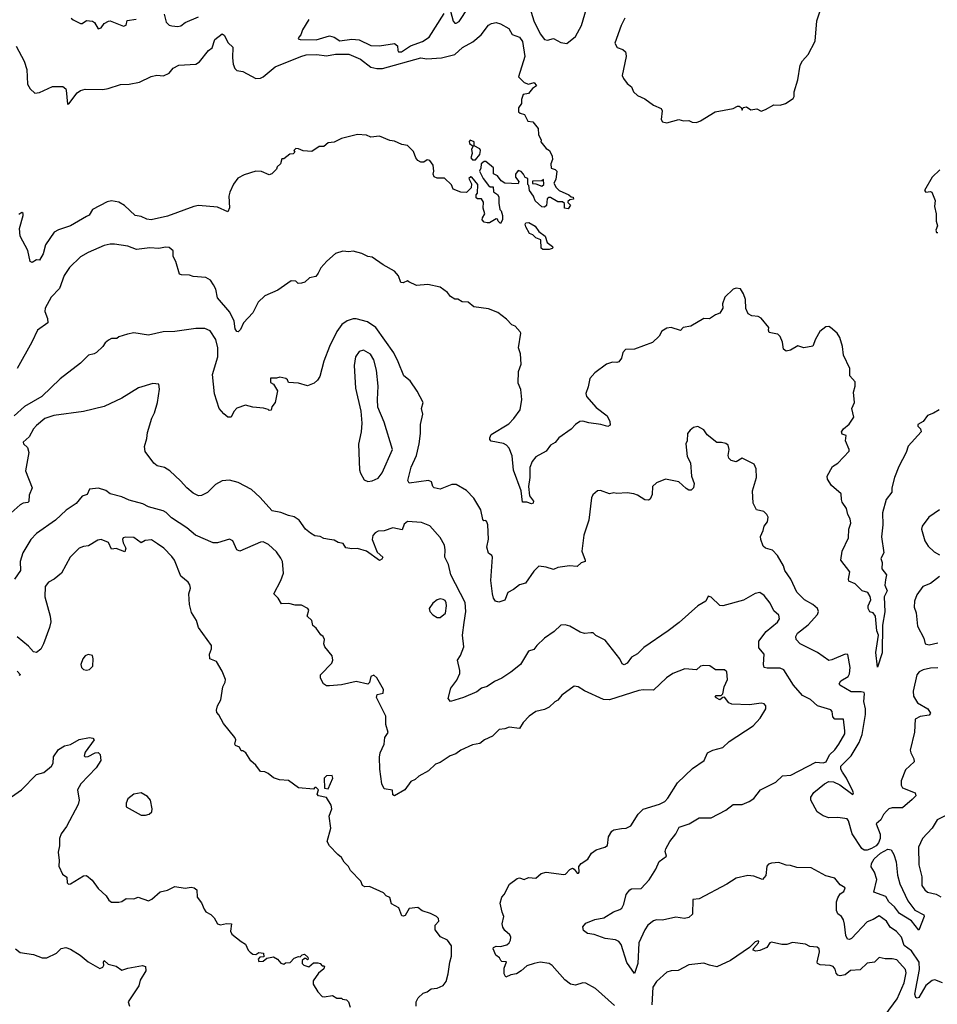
# Model space of a CAD drawing. Extents: x 2057697 to 2160550, y 827490 to 1016834.
# Tile 30 of 256: x 2068531 to 2074761, y 868758 to 875444. Entities that reach past the tile are written whole.
import ezdxf

# ---------------------------------------------------------------- set-up
doc = ezdxf.new("R2010")
doc.units = 0

msp = doc.modelspace()

# ---------------------------------------------------------------- linework, layer by layer
at = {"layer": '0CON20XD'}
for points in [[(2072640, 875455), (2072614.4, 875405), (2072572.5, 875285), (2072586.7, 875255), (2072625, 875241.2), (2072643.3, 875225), (2072646.2, 875215), (2072648, 875195), (2072622, 875065), (2072630, 875045), (2072655, 875010), (2072685, 874987.5), (2072698.8, 874955), (2072725, 874928.8), (2072775, 874906.2), (2072835, 874863.8), (2072885, 874840), (2072892.5, 874825), (2072886.4, 874766.4), (2072895, 874750), (2072925, 874743.8), (2073005, 874766.7), (2073037, 874757), (2073075, 874760), (2073097, 874747), (2073125, 874746.7), (2073152, 874758), (2073252.3, 874817.7), (2073375, 874840), (2073405, 874856.7), (2073415, 874857.5), (2073428.3, 874848.3), (2073435, 874830), (2073441.7, 874848.3), (2073465, 874852.5), (2073495, 874832.5), (2073535, 874837.5), (2073565, 874823.3), (2073595, 874833.3), (2073650, 874865), (2073695, 874863.3), (2073730, 874875), (2073781.4, 874908.6), (2073788, 874922), (2073788.5, 874955), (2073814.7, 875035), (2073830, 875135), (2073845, 875164.5), (2073885, 875208.6), (2073931.5, 875298.5), (2073942.5, 875435), (2073998.5, 875605)], [(2071455, 875502.5), (2071475, 875434), (2071485, 875421.4), (2071495, 875419.4), (2071515, 875430.6), (2071575, 875523.3)], [(2071995.2, 875525.2), (2072020.9, 875435), (2072065, 875348), (2072095, 875310), (2072115, 875304), (2072155, 875316.2), (2072205, 875288.8), (2072245, 875283.3), (2072305, 875330), (2072346.2, 875405), (2072391.4, 875558.6)], [(2068881.2, 875455), (2068895, 875442.5), (2068945, 875418), (2068955, 875418.8), (2068985, 875439.2), (2069025, 875434), (2069038.8, 875425), (2069065, 875382), (2069085, 875389.2), (2069105, 875416.9), (2069135, 875434.2), (2069145.8, 875435.8), (2069235, 875398.8), (2069253.6, 875406.4), (2069261.7, 875438.3), (2069322.4, 875447.6)], [(2069510.9, 875480.9), (2069526.7, 875426.7), (2069545, 875406), (2069565, 875401.4), (2069605, 875397.8), (2069625, 875403.1), (2069655, 875424.4), (2069745, 875463.5)], [(2070495, 875446.2), (2070452, 875375), (2070440, 875340), (2070426.7, 875325), (2070422.5, 875315), (2070435, 875308.8), (2070545, 875307.9), (2070635, 875333.2), (2070665, 875326.2), (2070705, 875299.4), (2070785, 875312.6), (2070835, 875307.5), (2070915, 875269.6), (2070975, 875266.2), (2071075, 875281.4), (2071096.9, 875266.9), (2071097.5, 875235), (2071104, 875225), (2071122.5, 875225), (2071184.2, 875265.8), (2071265, 875295.3), (2071311.5, 875325), (2071413.3, 875485)], [(2069132.3, 874977.7), (2069215, 875003.5), (2069274.5, 875005.5), (2069345, 875020), (2069422.7, 875057.3), (2069461.7, 875068.3), (2069506.4, 875063.6), (2069545, 875080), (2069573.8, 875115), (2069612.5, 875135), (2069727.7, 875142.3), (2069751.2, 875158.8), (2069813.8, 875235), (2069838.1, 875251.9), (2069855, 875310), (2069905, 875347.5), (2069919.3, 875339.3), (2069947, 875287), (2069977.8, 875257.8), (2069976.7, 875185), (2069981.3, 875141.3), (2069992, 875112), (2070005, 875099.2), (2070045, 875091.4), (2070135, 875044.3), (2070165, 875046.5), (2070184.7, 875055.3), (2070266.3, 875123.7), (2070439.2, 875195), (2070475, 875205.8), (2070548.1, 875208.1), (2070615, 875198.2), (2070675, 875210.3), (2070765, 875210.8), (2070844.2, 875175), (2070915, 875121.9), (2070955, 875112.5), (2070995, 875111.5), (2071254, 875184), (2071295, 875178), (2071395, 875183.8), (2071485, 875208), (2071536.7, 875255), (2071606.6, 875293.4), (2071665, 875341.2), (2071715, 875406.7), (2071735, 875418.8), (2071765, 875423.8), (2071795.9, 875415.9), (2071852.5, 875385), (2071875, 875342.5), (2071924.1, 875324.1), (2071944, 875295), (2071960, 875195), (2071917.5, 875055), (2071956.7, 875016.7), (2071985, 875006.7), (2072025, 875016.7), (2072040, 874995), (2072013.6, 874976.4), (2071985, 874942.5), (2071950, 874935), (2071938.3, 874901.7), (2071937.5, 874875), (2071917.5, 874845), (2071918.3, 874818.3), (2071928.3, 874808.3), (2071959.3, 874799.3), (2071980, 874755), (2072015, 874750), (2072025, 874740), (2072050, 874705), (2072052.5, 874665), (2072072.5, 874625), (2072070, 874615), (2072105, 874570), (2072127.5, 874555), (2072147, 874517), (2072147.5, 874495), (2072137.5, 874465), (2072140, 874435), (2072167, 874427), (2072177.5, 874415), (2072171.7, 874358.3), (2072157.5, 874335), (2072172.5, 874305), (2072193.9, 874283.9), (2072260, 874255), (2072275, 874240), (2072288.3, 874238.3), (2072290, 874225), (2072265, 874220), (2072251.7, 874208.3), (2072251.7, 874201.7), (2072270, 874185), (2072255, 874160), (2072230, 874165), (2072230, 874195), (2072217, 874207), (2072185, 874207.5), (2072135, 874237.5), (2072123, 874237), (2072113, 874227), (2072108.3, 874181.7), (2072095, 874170), (2072075, 874172.5), (2072030, 874215), (2072020, 874245), (2071992.5, 874285), (2071987, 874317), (2071980, 874325), (2071980, 874365), (2071961.7, 874371.7), (2071952.5, 874395), (2071935, 874412.5), (2071915, 874420), (2071897.5, 874395), (2071897.5, 874375), (2071920, 874345), (2071915, 874330), (2071825, 874333.3), (2071800.8, 874350.8), (2071775, 874383.3), (2071747.5, 874397.5), (2071747, 874437), (2071695, 874480), (2071685, 874480), (2071663.3, 874465), (2071661.2, 874435), (2071652.5, 874415), (2071676.7, 874365), (2071715, 874317.5), (2071725, 874310), (2071745, 874310), (2071747.5, 874275), (2071775, 874257.5), (2071785, 874240), (2071783, 874197), (2071790, 874155), (2071800, 874145), (2071810, 874115), (2071810, 874085), (2071795, 874060), (2071780, 874075), (2071775, 874090), (2071765, 874092.5), (2071720, 874065), (2071705, 874063.8), (2071685, 874068.8), (2071671.2, 874085), (2071672.3, 874097.7), (2071690, 874125), (2071677.5, 874165), (2071680, 874205), (2071667, 874227), (2071638.3, 874228.3), (2071630, 874235), (2071630, 874255), (2071640, 874265), (2071642.5, 874325), (2071600, 874375), (2071593.3, 874376.7), (2071580, 874365), (2071599.3, 874329.3), (2071597, 874303), (2071565, 874270), (2071525, 874272.5), (2071475, 874293.3), (2071463, 874323), (2071415, 874367.5), (2071365, 874368.8), (2071345, 874377.5), (2071337.5, 874395), (2071342.5, 874415), (2071337.5, 874455), (2071315, 874487.5), (2071298.3, 874491.7), (2071275, 874477.5), (2071255, 874477.5), (2071235, 874487.5), (2071220, 874505), (2071205, 874550), (2071165, 874590), (2071125, 874597.5), (2071075, 874620), (2071043.6, 874623.6), (2070975, 874653.3), (2070915, 874646.7), (2070885, 874658.8), (2070825, 874663.3), (2070715, 874637.5), (2070665, 874612.5), (2070625, 874607.5), (2070595, 874582.5), (2070565, 874582.5), (2070515, 874550), (2070455, 874552.5), (2070425, 874567.5), (2070405, 874570), (2070392.5, 874555), (2070400, 874545), (2070387, 874533), (2070365, 874530), (2070325, 874500), (2070311.7, 874498.3), (2070302.5, 874465), (2070280, 874445), (2070275, 874430), (2070243.6, 874396.4), (2070225, 874391.2), (2070172.7, 874412.7), (2070134, 874416), (2070055, 874390), (2070012.6, 874367.4), (2069982.4, 874327.6), (2069956.9, 874273.1), (2069950.9, 874245), (2069954.5, 874165.5), (2069945, 874140), (2069875, 874170.5), (2069745, 874181.9), (2069713.6, 874176.4), (2069535, 874109.2), (2069424.6, 874084.6), (2069395, 874088.9), (2069355, 874107.8), (2069315, 874114.4), (2069242.4, 874182.4), (2069203.9, 874203.9), (2069155, 874214.7), (2069125, 874207.5), (2069025, 874155.4), (2069002.3, 874117.7), (2068985, 874106.5), (2068876.9, 874043.1), (2068795, 874017.6), (2068765, 874000.8), (2068707.5, 873915), (2068691.1, 873855), (2068665, 873810), (2068645, 873812.5), (2068615, 873796.2), (2068603, 873803), (2068587.1, 873877.1), (2068534.8, 873975), (2068531, 874025), (2068555.5, 874115.5), (2068555, 874127.5), (2068545, 874134), (2068525, 874121.4)], [(2068508, 875265), (2068562.1, 875162.1), (2068578.6, 875105), (2068583.8, 875005), (2068601.2, 874975), (2068635, 874946), (2068665, 874949.2), (2068755, 874991.1), (2068825, 874989.2), (2068843.8, 874975), (2068847.5, 874965), (2068855, 874870), (2068865, 874872.5), (2068922, 874948), (2068945, 874963.1), (2068975, 874972.5), (2069095, 874970.6), (2069132.3, 874977.7)], [(2071605, 874492.5), (2071625, 874493.3), (2071655, 874527.5), (2071660, 874555), (2071655, 874566.7), (2071617.5, 874587.5), (2071615.6, 874615.6), (2071590, 874625), (2071582.5, 874617.5), (2071584.1, 874604.1), (2071610, 874585), (2071597.5, 874565), (2071603.3, 874535), (2071593.3, 874505), (2071605, 874492.5)], [(2074778, 874425), (2074725.9, 874374.1), (2074673.8, 874285), (2074683.6, 874273.6), (2074715, 874277.5), (2074723, 874273), (2074746.4, 874216.4), (2074741.2, 874175), (2074753.3, 874125), (2074752.5, 874075), (2074762.5, 874045), (2074750, 874015), (2074755, 874000), (2074765, 874000)], [(2072075, 874312.5), (2072090, 874325), (2072088.3, 874358.3), (2072075, 874350), (2072011.7, 874348.3), (2072011.7, 874331.7), (2072035, 874330), (2072075, 874312.5)], [(2072082.5, 873882.5), (2072072.5, 873892.5), (2072068.3, 873948.3), (2072035, 873962.5), (2072015, 873982.5), (2071991.7, 873991.7), (2071967.7, 874037.7), (2071963.3, 874055), (2071967.5, 874065), (2071987.5, 874067.5), (2072031.2, 874041.2), (2072055, 874005.8), (2072097.5, 873975), (2072111.7, 873931.7), (2072147.5, 873905), (2072150, 873895), (2072145, 873890), (2072125, 873883.3), (2072082.5, 873882.5)], [(2074773.3, 872795), (2074735, 872771.2), (2074694, 872756), (2074665, 872716), (2074628.8, 872695), (2074628.8, 872685), (2074646.2, 872665), (2074651.2, 872645), (2074562.2, 872547.8), (2074550, 872505), (2074500.2, 872409.8), (2074470.6, 872335), (2074452.9, 872265), (2074452.5, 872235), (2074413.8, 872185), (2074388.8, 872095), (2074390.5, 872015), (2074381.9, 871931.9), (2074398.8, 871825), (2074378, 871785), (2074387.5, 871757.5), (2074383.3, 871715), (2074415.6, 871675.6), (2074410.2, 871639.8), (2074405.5, 871605), (2074421.5, 871565), (2074399.5, 871525), (2074404.1, 871424.1), (2074388.3, 871331.7), (2074385.7, 871145), (2074355, 871047.5), (2074342.9, 871147.1), (2074361.6, 871265), (2074350, 871295), (2074341.8, 871395), (2074325, 871415.6), (2074303.7, 871423.7), (2074290.5, 871445), (2074291.9, 871465), (2074309.2, 871505), (2074305, 871527.5), (2074290, 871555), (2074250, 871565), (2074203.6, 871613.6), (2074160.7, 871630.7), (2074157.5, 871645), (2074166.2, 871695), (2074106.7, 871775), (2074114.2, 871835), (2074158.8, 871925), (2074160, 871985), (2074173.3, 872025), (2074170, 872055), (2074153.3, 872085), (2074143.3, 872125), (2074115, 872167.5), (2074110, 872185), (2074108, 872225), (2074041.7, 872281.7), (2074016, 872325), (2074014, 872345), (2074049.4, 872410.6), (2074085, 872432.9), (2074162.5, 872515), (2074163.3, 872525), (2074136.7, 872585), (2074141.7, 872621.7), (2074115, 872630), (2074110.8, 872645), (2074124.2, 872665), (2074162.4, 872697.6), (2074194.1, 872745.9), (2074181.4, 872805), (2074198.8, 872845), (2074192.5, 872915), (2074203.6, 872956.4), (2074203.8, 872985), (2074167.5, 873025), (2074166.2, 873075), (2074123.8, 873165), (2074118, 873225), (2074099.2, 873285), (2074081.2, 873315), (2074035, 873353.3), (2074025, 873360), (2074005, 873358.8), (2073963.9, 873326.1), (2073933.3, 873275), (2073915, 873227.5), (2073855, 873216.7), (2073815, 873230), (2073765, 873200), (2073735, 873193.3), (2073716.4, 873206.4), (2073710, 873255), (2073695, 873292.5), (2073678.3, 873308.3), (2073665, 873310), (2073620, 873320), (2073613.8, 873335), (2073616.7, 873355), (2073565, 873416.7), (2073545, 873428.8), (2073502.5, 873432.5), (2073477.3, 873447.3), (2073461.9, 873481.9), (2073458.6, 873545), (2073445, 873583.3), (2073425, 873616), (2073395, 873621.2), (2073375.9, 873614.1), (2073319.1, 873560.9), (2073302, 873515), (2073304.2, 873485), (2073285, 873451.4), (2073255, 873439.2), (2073215, 873412), (2073175, 873416), (2073087.9, 873362.1), (2073036.2, 873353.8), (2073016.7, 873333.3), (2072955, 873353.8), (2072925, 873350), (2072890.3, 873329.7), (2072873.3, 873295), (2072827.7, 873252.3), (2072705, 873206.2), (2072645, 873203.8), (2072626, 873185), (2072616, 873145), (2072599.3, 873120.7), (2072585, 873115.7), (2072555, 873119.4), (2072515, 873104.3), (2072435, 873046), (2072401.9, 873008.1), (2072389.7, 872950.3), (2072374.6, 872905), (2072380, 872885), (2072445, 872811.5), (2072518.6, 872755), (2072538, 872715), (2072540, 872690), (2072525, 872682.5), (2072475.4, 872695.4), (2072395, 872705.5), (2072355, 872718.6), (2072335, 872715.8), (2072304.2, 872695), (2072275.4, 872664.6), (2072191.2, 872605), (2072166.9, 872573.1), (2072134.1, 872555.9), (2072105, 872513.3), (2072035, 872476.7), (2072011.4, 872445), (2071995, 872403.3), (2071994.6, 872335), (2071984.6, 872275), (2071991.8, 872211.8), (2072020, 872175), (2072018.1, 872161.9), (2072005, 872155.7), (2071975, 872167.1), (2071945, 872167.5), (2071936.7, 872245), (2071884.2, 872384.2), (2071875, 872483.3), (2071853.1, 872535), (2071835.8, 872555), (2071815, 872566.9), (2071732.1, 872582.1), (2071722.7, 872592.7), (2071722, 872605), (2071732.7, 872627.3), (2071851.2, 872698.8), (2071885.8, 872735), (2071928, 872795), (2071940.8, 872865), (2071934, 872934), (2071916.2, 872975), (2071917.5, 873055), (2071935.7, 873105), (2071930, 873175), (2071918.1, 873215), (2071933.3, 873315), (2071928.8, 873325), (2071895, 873363.8), (2071873.1, 873373.1), (2071835, 873411.2), (2071777.5, 873455), (2071715, 873481.2), (2071614.2, 873494.2), (2071575, 873526.7), (2071535, 873528), (2071505, 873546.7), (2071485, 873546.7), (2071455, 873563.3), (2071435, 873592.5), (2071385, 873626.7), (2071303, 873647), (2071225, 873640), (2071172.5, 873665), (2071165, 873670), (2071135, 873656.7), (2071119.3, 873659.3), (2071103.8, 873705), (2071075, 873736.2), (2070998.8, 873778.8), (2070925, 873831.2), (2070895, 873836.2), (2070855, 873856), (2070795, 873872.5), (2070765, 873866.7), (2070725, 873873.3), (2070675, 873856.7), (2070615.8, 873804.2), (2070575, 873760), (2070558.3, 873721.7), (2070540.7, 873699.3), (2070499.3, 873690.7), (2070467.3, 873662.7), (2070443.8, 873653.8), (2070422.5, 873652.5), (2070405, 873667.5), (2070375, 873670), (2070283.6, 873606.4), (2070195, 873570), (2070150, 873525), (2070115, 873453.3), (2070050.8, 873385), (2070029.6, 873340.4), (2070015, 873324), (2070005, 873325.8), (2069995, 873343.8), (2069987.4, 873397.4), (2069957.9, 873457.9), (2069874, 873555), (2069863.8, 873615), (2069847.5, 873642.5), (2069825.7, 873675.7), (2069795, 873693.8), (2069709.3, 873699.3), (2069685, 873708.8), (2069630.5, 873710.5), (2069616.1, 873716.1), (2069591.7, 873801.7), (2069573.3, 873835), (2069573.3, 873875), (2069547, 873897), (2069520.3, 873899.7), (2069475, 873891.4), (2069415, 873894.4), (2069325, 873883.1), (2069265, 873907.1), (2069175, 873919.4), (2069145, 873920), (2069105, 873910), (2068995, 873862.9), (2068945, 873832.9), (2068868.6, 873761.4), (2068833.3, 873706.7), (2068801, 873619), (2068745, 873559.2), (2068703.5, 873485), (2068702, 873462), (2068720, 873415), (2068722.5, 873385), (2068652, 873335), (2068612.5, 873255), (2068515, 873076)], [(2074765, 871043.3), (2074715, 871041.6), (2074665, 871029.5), (2074637.8, 871015), (2074621.8, 870995), (2074596, 870885), (2074599.6, 870849.6), (2074626.4, 870805), (2074695.6, 870765), (2074715.7, 870734.3), (2074705, 870720.8), (2074645, 870713.5), (2074611.4, 870695), (2074605.7, 870605.7), (2074576.7, 870485), (2074580.6, 870465), (2074602.2, 870425), (2074602.9, 870405), (2074545, 870350.8), (2074515.8, 870275.8), (2074515.8, 870245.8), (2074525, 870228.8), (2074611.2, 870195), (2074614, 870175), (2074590.4, 870149.6), (2074525, 870091.9), (2074455, 870092.7), (2074432.2, 870085), (2074415, 870070.9), (2074395, 870046.5), (2074378.5, 870011.5), (2074346, 869985), (2074372.9, 869912.9), (2074373, 869885), (2074361.6, 869855), (2074344.6, 869835.4), (2074315, 869816.4), (2074285, 869804.2), (2074263.8, 869805), (2074247.4, 869817.4), (2074183.1, 869915), (2074157.1, 870005), (2074148.3, 870018.3), (2074085, 870027.9), (2074025, 870024.6), (2073985, 870037.2), (2073945, 870065.4), (2073903.1, 870145), (2073903.1, 870165), (2073923.4, 870196.6), (2073994.1, 870255.9), (2074025, 870271), (2074055, 870269.6), (2074099.3, 870249.3), (2074186.2, 870183.8), (2074192, 870195), (2074187.8, 870205), (2074144.5, 870295), (2074117.5, 870335), (2074106, 870355), (2074105, 870375.6), (2074175.4, 870445), (2074230.3, 870535), (2074250.3, 870589.7), (2074273.9, 870726.1), (2074273.2, 870765), (2074261.1, 870815), (2074267.2, 870867.2), (2074264, 870875), (2074245, 870880.8), (2074175, 870880.4), (2074100, 870925), (2074094, 870935), (2074105, 870954), (2074155.4, 870984.6), (2074165, 871002.5), (2074168.9, 871045), (2074154.3, 871134.3), (2074135, 871135.4), (2074045, 871096.5), (2074025, 871093.6), (2073948.2, 871148.2), (2073828.8, 871205), (2073802.5, 871235), (2073800, 871255), (2073811.8, 871278.2), (2073883.3, 871335), (2073948.5, 871405), (2073954.2, 871425), (2073948, 871445), (2073915, 871474), (2073858.8, 871505), (2073807, 871557), (2073765.7, 871645), (2073725, 871703.3), (2073715.8, 871735), (2073676.7, 871805), (2073642.3, 871842.3), (2073595, 871856.7), (2073578.3, 871868.3), (2073562, 871915), (2073561.2, 871935), (2073579.2, 871975), (2073584.4, 872005.6), (2073608.8, 872035), (2073613.3, 872065), (2073603.3, 872085), (2073582.5, 872105), (2073532.5, 872115), (2073510.8, 872160.8), (2073506.7, 872245), (2073534.2, 872335), (2073530, 872395), (2073518, 872425), (2073435, 872466.2), (2073395, 872442.5), (2073361.7, 872451.7), (2073346.4, 872466.4), (2073340, 872485), (2073348.8, 872525), (2073340, 872555), (2073325, 872566.2), (2073295, 872573.3), (2073265, 872572.5), (2073198.8, 872625), (2073175, 872660), (2073135, 872681.2), (2073105.9, 872674.1), (2073082.3, 872657.7), (2073064, 872635), (2073063.3, 872585), (2073052.5, 872565), (2073063, 872477), (2073086.2, 872435), (2073092.5, 872345), (2073111.2, 872295), (2073106.2, 872265), (2073090.7, 872249.3), (2073075, 872250), (2073055, 872261.2), (2073005, 872305.8), (2072915, 872324.2), (2072855, 872300), (2072826.7, 872275), (2072825, 872220), (2072810.7, 872189.3), (2072799.3, 872180.7), (2072775, 872183.8), (2072725, 872216), (2072700, 872225), (2072655, 872230.8), (2072585, 872226), (2072565, 872231.2), (2072535, 872223.8), (2072475, 872247.5), (2072454.1, 872245.9), (2072422.7, 872217.3), (2072413, 872197), (2072394, 872045), (2072361.2, 871945), (2072348.6, 871835), (2072371.2, 871775), (2072370, 871765), (2072342.5, 871755), (2072315, 871731.2), (2072264.1, 871735.9), (2072185, 871723.8), (2072155, 871711.2), (2072106.4, 871726.4), (2072055, 871732.5), (2072020.7, 871699.3), (2071965, 871618), (2071925, 871605.8), (2071884.6, 871575.4), (2071844.2, 871555), (2071825, 871502.5), (2071785, 871490), (2071762.5, 871495), (2071747.5, 871515), (2071740, 871545), (2071730.4, 871635), (2071740, 871795), (2071736.9, 871806.9), (2071715, 871822.5), (2071701.7, 871861.7), (2071714.4, 871915.6), (2071710, 872015), (2071702.5, 872035), (2071695, 872042.5), (2071681.7, 872041.7), (2071675, 872050), (2071662.7, 872115), (2071614.7, 872195), (2071565, 872248.2), (2071495, 872287.3), (2071465, 872287.2), (2071385, 872256.4), (2071344.5, 872265), (2071335.5, 872275), (2071326.8, 872306.8), (2071306, 872316), (2071175, 872297.5), (2071166.7, 872315), (2071181.8, 872378.2), (2071188.2, 872405), (2071225.7, 872485), (2071242.5, 872565), (2071252, 872635), (2071251.2, 872695), (2071268, 872765), (2071260, 872805), (2071270, 872845), (2071230.7, 872920.7), (2071182.3, 872992.3), (2071138, 873025), (2071101.7, 873121.7), (2071072, 873182), (2070948.1, 873355), (2070892.8, 873392.8), (2070815, 873412.9), (2070795, 873412.9), (2070755, 873400), (2070718.6, 873375), (2070684, 873326), (2070634.4, 873225), (2070596, 873125), (2070569.5, 873020.5), (2070553.9, 872996.1), (2070530, 872975), (2070485, 872957.5), (2070425, 872976.7), (2070355, 872980), (2070348.3, 872998.3), (2070337, 873007), (2070296.4, 873016.4), (2070275, 873010), (2070235, 873010), (2070235, 872980), (2070255, 872970), (2070282.5, 872925), (2070266.7, 872845), (2070242.5, 872815), (2070238.3, 872791.7), (2070225, 872790), (2070217.5, 872797.5), (2070186.1, 872806.1), (2070115, 872813.8), (2070065, 872827.5), (2070005, 872806.7), (2069985.8, 872784.2), (2069966.7, 872745), (2069945, 872746.2), (2069917.1, 872767.1), (2069886.2, 872805), (2069853.4, 872903.4), (2069840.6, 873035), (2069876.2, 873155), (2069876.5, 873215), (2069862.6, 873272.6), (2069825, 873330.8), (2069787.4, 873347.4), (2069727.4, 873347.4), (2069585, 873327.8), (2069504.4, 873325.6), (2069405, 873301.2), (2069305, 873318.8), (2069262, 873308), (2069205, 873290), (2069191.7, 873278.3), (2069155, 873280), (2069135, 873267.5), (2069110.7, 873249.3), (2069096.7, 873225), (2069053.3, 873185), (2069035.8, 873174.2), (2068997.5, 873165), (2068945, 873111.2), (2068805.5, 873004.5), (2068680.6, 872885), (2068562.9, 872817.1), (2068494.2, 872755)], [(2070895, 872307.5), (2070925, 872313.3), (2070965, 872331.2), (2070992.9, 872367.1), (2071062.5, 872525), (2071005, 872711.2), (2070963.1, 872813.1), (2070959.6, 872865), (2070964.7, 872955), (2070953.8, 873065), (2070936.1, 873135), (2070913.9, 873173.9), (2070865, 873198.9), (2070835, 873191.4), (2070810, 873155), (2070802.1, 873095), (2070811.2, 872941.2), (2070847.1, 872785), (2070853.4, 872703.4), (2070850, 872645), (2070832.1, 872562.1), (2070837.7, 872387.7), (2070843.8, 872365), (2070870, 872320), (2070895, 872307.5)], [(2074795, 868903.5), (2074745, 868924.5), (2074725, 868919.1), (2074683.1, 868886.9), (2074635, 868805.6), (2074625, 868801.1), (2074614.7, 868804.7), (2074607.3, 868827.3), (2074640.6, 868995), (2074636.7, 869045), (2074585, 869121.2), (2074535, 869158.8), (2074518.8, 869215), (2074483, 869253), (2074441.4, 869281.4), (2074415, 869321.9), (2074365, 869359.2), (2074325.7, 869334.3), (2074285, 869318.8), (2074178.8, 869205), (2074165, 869197.7), (2074151.6, 869201.6), (2074138.8, 869225), (2074131.7, 869301.7), (2074123, 869333), (2074110, 869355), (2074085, 869373.3), (2074076, 869395), (2074077.5, 869455), (2074085, 869482.5), (2074100.5, 869509.5), (2074126.7, 869525), (2074135, 869550), (2074100.5, 869570.5), (2074065, 869616), (2074005, 869630), (2073905, 869685.8), (2073808, 869688), (2073765, 869702), (2073735, 869702.5), (2073685, 869720.6), (2073634.1, 869715.9), (2073615, 869710), (2073603, 869697), (2073595.8, 869634.2), (2073575, 869606.2), (2073515, 869628.5), (2073475, 869634), (2073394.4, 869615.6), (2073332.5, 869575), (2073145, 869473.8), (2073100.5, 869469.5), (2073099.2, 869370.8), (2073075, 869348), (2073045, 869342), (2072985, 869350), (2072895, 869329.2), (2072855, 869331.5), (2072835, 869324.4), (2072795.6, 869295), (2072775, 869264), (2072735.5, 869175), (2072727.2, 869035), (2072705, 868967.5), (2072652, 869042), (2072614.6, 869164.6), (2072599.2, 869185), (2072575.9, 869195.9), (2072505, 869206.2), (2072432, 869232), (2072385, 869240), (2072359.1, 869259.1), (2072355.3, 869285), (2072375, 869308.6), (2072435, 869334.6), (2072496.7, 869345), (2072563.4, 869386.6), (2072605, 869401.2), (2072618, 869412), (2072631.9, 869438.1), (2072649.1, 869505), (2072673.1, 869535), (2072685, 869541.6), (2072750, 869545), (2072805, 869604.4), (2072850.8, 869675), (2072871.5, 869728.5), (2072923.3, 869765), (2072913.3, 869795), (2072918, 869815), (2072945.6, 869865), (2072984.6, 869915), (2073007.8, 869962.2), (2073076.2, 869983.8), (2073145, 870025.7), (2073225, 870024.3), (2073325, 870076.9), (2073375, 870115.3), (2073435, 870115.5), (2073484, 870135), (2073514.4, 870155), (2073560, 870215), (2073665, 870267.8), (2073710.8, 870310.8), (2073766.2, 870315), (2073935, 870403.1), (2073985, 870398.5), (2074006.2, 870403.8), (2074028.3, 870451.7), (2074065, 870486.9), (2074091.5, 870525), (2074131.9, 870595), (2074133.5, 870615), (2074124.4, 870694.4), (2074064.4, 870694.4), (2074051.5, 870711.5), (2074046.5, 870746.5), (2074038.3, 870758.3), (2073947.1, 870785), (2073899.2, 870829.2), (2073845.4, 870855.4), (2073784.4, 870925), (2073719.2, 871029.2), (2073695, 871040), (2073605, 871040), (2073584.4, 871045), (2073580, 871065), (2073586.4, 871135), (2073550, 871180), (2073548.9, 871225), (2073599.1, 871290.9), (2073675, 871352.9), (2073690, 871375), (2073685, 871400), (2073650.7, 871430.7), (2073625, 871481.9), (2073585.6, 871535), (2073555, 871553.5), (2073525, 871548.8), (2073445, 871502.5), (2073305, 871464), (2073285, 871466.2), (2073225, 871522.5), (2073205, 871530), (2073190, 871495), (2073135, 871463.8), (2073008.6, 871351.4), (2072934.4, 871295), (2072768.4, 871181.6), (2072725, 871137.1), (2072685.6, 871114.4), (2072655, 871073.8), (2072635, 871062.5), (2072620.6, 871070.6), (2072605.8, 871105), (2072505, 871232), (2072442.4, 871262.4), (2072425, 871280), (2072408.3, 871281.7), (2072365, 871276.9), (2072336.7, 871285), (2072265, 871325.8), (2072235, 871335.7), (2072205, 871332), (2072160.5, 871289.5), (2072093.3, 871245), (2072041.2, 871195), (2072022.5, 871167.5), (2071985, 871156.2), (2071932, 871065), (2071865, 871014.2), (2071805, 870972.9), (2071755, 870950), (2071704.3, 870915.7), (2071665.8, 870904.2), (2071635, 870880.8), (2071545, 870840.6), (2071455, 870814.3), (2071440, 870835), (2071458.6, 870905), (2071499.7, 870960.3), (2071518.6, 871005), (2071519.4, 871025), (2071503.8, 871095), (2071524.2, 871125.8), (2071546, 871185), (2071536.7, 871265), (2071548.7, 871351.3), (2071560.6, 871425), (2071555, 871485.7), (2071457.1, 871675), (2071443.3, 871745), (2071416.7, 871795), (2071420.8, 871845), (2071414.2, 871875), (2071385, 871928.8), (2071315, 872006.2), (2071259.2, 872029.2), (2071165, 872036.2), (2071141.7, 872018.3), (2071128.8, 871981.2), (2071065, 871994), (2071005.6, 871974.4), (2070965, 871970), (2070945, 871960), (2070927.8, 871942.2), (2070923.1, 871915), (2070958.7, 871828.7), (2070996.2, 871795), (2070989.3, 871780.7), (2070975, 871772.5), (2070885, 871836.2), (2070825, 871853.8), (2070785, 871850), (2070745, 871857.5), (2070727.5, 871887.5), (2070693.4, 871893.4), (2070665, 871910), (2070634, 871914), (2070595, 871921.2), (2070570, 871935), (2070535, 871940), (2070505, 871956.7), (2070471.2, 871985), (2070428.8, 872045), (2070395, 872069.4), (2070355, 872076.4), (2070305, 872097.9), (2070245, 872109.2), (2070161.9, 872201.9), (2070105, 872254.3), (2070015, 872300.6), (2069956.6, 872316.6), (2069905, 872313.1), (2069861.4, 872288.6), (2069805.4, 872234.6), (2069765, 872214.2), (2069745, 872212), (2069709.1, 872229.1), (2069665, 872264.2), (2069623.6, 872313.6), (2069550, 872380), (2069515, 872403.1), (2069465.5, 872415.5), (2069442.6, 872432.6), (2069382.6, 872512.6), (2069379.2, 872545), (2069395, 872600), (2069398.8, 872641.2), (2069428.3, 872738.3), (2069445.8, 872775), (2069465.8, 872845), (2069480, 872935), (2069475, 872970), (2069435, 872973.3), (2069336.7, 872945), (2069225, 872874.4), (2069105, 872816.5), (2068965, 872783.1), (2068763, 872757), (2068701.4, 872735), (2068645, 872688.1), (2068624.4, 872665), (2068595, 872610.8), (2068554, 872575), (2068557.5, 872565), (2068585, 872540), (2068594.1, 872505.9), (2068570.9, 872380.9), (2068616.2, 872265), (2068594.4, 872215), (2068592.5, 872172.5)], [(2070275, 871829.6), (2070220.7, 871880.7), (2070185, 871897.5), (2070165, 871897.1), (2070025, 871835.7), (2070006.2, 871845), (2069977.5, 871905), (2069956.4, 871916.4), (2069875, 871890.8), (2069845, 871890.8), (2069723.7, 871943.7), (2069665, 871994.3), (2069562.1, 872062.1), (2069525, 872097.5), (2069505, 872108.6), (2069405, 872135.5), (2069366.4, 872156.4), (2069275, 872180.8), (2069224.1, 872204.1), (2069145, 872224.2), (2069115, 872247.5), (2069066.4, 872263.6), (2069005, 872256.7), (2068990, 872220), (2068955, 872208.8), (2068915, 872160), (2068847, 872113), (2068774.6, 872045.4), (2068644.4, 871955), (2068606.4, 871913.6), (2068552.5, 871825), (2068534.6, 871765.4), (2068536.5, 871703.5), (2068496.9, 871645)], [(2068592.5, 872172.5), (2068585.4, 872164.6), (2068555, 872161.9), (2068535, 872150.8), (2068452.2, 872077.8)], [(2074774.7, 872115.3), (2074702.5, 872065), (2074657.5, 872005), (2074654.2, 871985), (2074675.7, 871905), (2074698.3, 871868.3), (2074740.2, 871830.2), (2074775, 871810.6)], [(2070217.5, 870325), (2070195, 870337.5), (2070165, 870340), (2070135, 870382.5), (2070100.7, 870410.7), (2070067.5, 870465), (2070045, 870480), (2070035, 870480), (2070022.5, 870505), (2069996.1, 870516.1), (2069992.5, 870525), (2069998, 870555), (2069990.9, 870570.9), (2069913.8, 870665), (2069882.5, 870725), (2069869.3, 870739.3), (2069866.7, 870755), (2069873.9, 870786.1), (2069896.7, 870825), (2069910, 870915), (2069926.2, 870945), (2069928, 870965), (2069905, 871021.2), (2069867.2, 871087.2), (2069822.5, 871105), (2069820, 871135), (2069833, 871173), (2069832.5, 871195), (2069745, 871317.5), (2069731.2, 871365), (2069698.3, 871418.3), (2069684.1, 871474.1), (2069679.2, 871545), (2069690, 871585), (2069686.8, 871606.8), (2069675.5, 871625.5), (2069626.1, 871666.1), (2069581.8, 871775), (2069565, 871798.6), (2069509.2, 871855), (2069465.9, 871885.9), (2069425, 871911.9), (2069383.2, 871906.8), (2069355, 871892.5), (2069305, 871928.6), (2069249.7, 871930.3), (2069234.4, 871925.6), (2069229.2, 871915), (2069232.6, 871892.6), (2069252.5, 871855), (2069245, 871830), (2069187, 871853), (2069155, 871848.8), (2069134, 871895), (2069085, 871914.4), (2069060.7, 871909.3), (2068999.1, 871870.9), (2068965, 871867.1), (2068935.5, 871854.5), (2068874.6, 871795.4), (2068814.3, 871685), (2068765, 871644.4), (2068725.8, 871625), (2068703.3, 871595), (2068702.2, 871525), (2068738.8, 871395), (2068741.9, 871355), (2068734.1, 871315.9), (2068693.6, 871205), (2068675, 871170.8), (2068645, 871148.1), (2068625, 871151.4), (2068590.3, 871190.3), (2068515, 871252.5)], [(2072569.9, 868749.9), (2072441.2, 868865), (2072375, 868901.2), (2072355, 868903.8), (2072305, 868888.8), (2072271.2, 868895), (2072231.4, 868925), (2072145, 869022.9), (2072125, 869035.7), (2072064, 869044), (2072025, 869035.5), (2071975, 869020.6), (2071935, 868986.5), (2071905, 868966), (2071865, 868957.5), (2071831.7, 868941.7), (2071820, 868965), (2071820, 869005), (2071837, 869047), (2071805, 869050), (2071797, 869057), (2071787.5, 869075), (2071763, 869093), (2071745.7, 869135), (2071748, 869145), (2071765, 869154.3), (2071795, 869150.6), (2071838.3, 869161.7), (2071854, 869175), (2071864, 869195), (2071865.8, 869215), (2071859.4, 869229.4), (2071825, 869260), (2071811.7, 869281.7), (2071806.9, 869305), (2071818.8, 869355), (2071806.2, 869385), (2071793.8, 869445), (2071803.3, 869485), (2071820, 869505), (2071856.4, 869573.6), (2071908.3, 869611.7), (2071925, 869616.2), (2071955, 869606.7), (2071985, 869620), (2072035, 869614.3), (2072072.5, 869647.5), (2072105, 869656.7), (2072225, 869638.8), (2072237.5, 869642.5), (2072265, 869673.3), (2072285, 869682.5), (2072296.4, 869676.4), (2072315, 869650), (2072325, 869650), (2072330, 869655), (2072326.7, 869695), (2072343.3, 869715), (2072387.5, 869745), (2072414, 869785), (2072445, 869807.1), (2072504.4, 869825.6), (2072522.3, 869837.7), (2072528.1, 869895), (2072550.8, 869935), (2072565, 869943.1), (2072617.1, 869952.9), (2072647.5, 869955), (2072679.1, 869970.9), (2072729.7, 870050.3), (2072765, 870082.5), (2072875, 870117.1), (2072910, 870135), (2072931.8, 870158.2), (2072997.3, 870262.7), (2073099.7, 870360.3), (2073177.5, 870415), (2073200, 870465), (2073236.7, 870485), (2073305, 870501.8), (2073347.4, 870542.6), (2073509.7, 870650.3), (2073558.3, 870701.7), (2073597.8, 870765), (2073596.9, 870785), (2073585, 870799.2), (2073565, 870803.1), (2073485, 870791.1), (2073365, 870795.8), (2073345.7, 870805.7), (2073315, 870843.3), (2073305, 870842.5), (2073285, 870826.7), (2073260.5, 870840.5), (2073252.5, 870845), (2073260, 870855), (2073293.8, 870856.2), (2073304, 870866), (2073313.1, 870915), (2073337.5, 870965), (2073332.9, 871015), (2073315, 871029.4), (2073255, 871028.8), (2073217.1, 871057.1), (2073175, 871058.6), (2073153.3, 871055), (2073125, 871030), (2073046.2, 871036.2), (2072965, 871004.2), (2072922, 870975), (2072835, 870892.2), (2072765, 870893.9), (2072735, 870888.8), (2072535, 870825.3), (2072495, 870828.5), (2072365.8, 870885.8), (2072322.5, 870915), (2072295, 870917.5), (2072212.6, 870857.4), (2072185, 870823.8), (2072165, 870813.3), (2072126.7, 870775), (2072095, 870759.2), (2072035, 870747.5), (2071990, 870715), (2071948.3, 870671.7), (2071925, 870630.8), (2071855, 870641.2), (2071825, 870628.8), (2071786.1, 870623.9), (2071740.5, 870579.5), (2071685.8, 870554.2), (2071655, 870528.8), (2071605, 870519.2), (2071525, 870484), (2071491.2, 870458.8), (2071453.3, 870445), (2071385, 870401.2), (2071355, 870388.8), (2071306.1, 870343.9), (2071241.7, 870308.3), (2071216.7, 870285), (2071187.7, 870272.3), (2071145.6, 870214.4), (2071075, 870173.8), (2071065, 870180), (2071063, 870213), (2071005, 870222.5), (2070990.8, 870255), (2070975.9, 870355.9), (2070974.3, 870435.7), (2070979.2, 870465), (2071005.8, 870525), (2071009.5, 870570.5), (2071033.8, 870605), (2071017.5, 870657.5), (2071016.9, 870715), (2070952.7, 870842.7), (2070957.5, 870862.5), (2070998, 870872), (2071001.2, 870895), (2070955.8, 870975.8), (2070935, 870993.8), (2070914, 870985), (2070906, 870944), (2070895, 870932.5), (2070815, 870951.4), (2070715, 870928), (2070635, 870920), (2070615, 870922), (2070593.8, 870935), (2070573.6, 870973.6), (2070574.2, 870995), (2070650, 871075), (2070657.1, 871095), (2070652, 871125), (2070603.3, 871185), (2070596.7, 871205), (2070600, 871235), (2070592.5, 871255), (2070575, 871267.5), (2070545, 871313.3), (2070520.8, 871330.8), (2070513.8, 871365), (2070483, 871393), (2070493.8, 871435), (2070486.7, 871445), (2070445, 871469.2), (2070402.3, 871467.7), (2070359.1, 871479.1), (2070308, 871478), (2070285.6, 871515.6), (2070256.2, 871545), (2070304.8, 871635), (2070321.2, 871685), (2070314.4, 871765), (2070305, 871788.2), (2070275, 871829.6)], [(2074776.8, 871663.2), (2074714.7, 871615.3), (2074661.4, 871595), (2074621.5, 871538.5), (2074606.5, 871495), (2074604, 871455), (2074617.4, 871417.4), (2074626.2, 871325), (2074670, 871245), (2074678.8, 871205), (2074705, 871199.1), (2074765, 871211.8)], [(2071385, 871384.5), (2071421.9, 871415), (2071428.5, 871465), (2071427.5, 871485), (2071419.3, 871499.3), (2071405, 871508.2), (2071385, 871510.6), (2071365, 871504.7), (2071335, 871482.5), (2071310.7, 871445), (2071314.7, 871425), (2071335, 871403.2), (2071365, 871385.5), (2071385, 871384.5)], [(2068985, 871027.5), (2069005, 871032.9), (2069027.1, 871055), (2069030.8, 871105), (2069025, 871126.2), (2068995, 871134), (2068976.2, 871125), (2068960, 871105), (2068946, 871065), (2068950.8, 871045), (2068965, 871032.5), (2068985, 871027.5)], [(2068515, 871021.2), (2068537.1, 870995), (2068525, 870991.8)], [(2068475, 870166.2), (2068543.3, 870215), (2068645, 870318), (2068695, 870333.1), (2068747.1, 870375), (2068758.6, 870395), (2068760.5, 870439.5), (2068795, 870487.5), (2068835, 870512.5), (2068875, 870522.5), (2068934.3, 870555.7), (2069005, 870570), (2069027.5, 870565), (2069036.2, 870555), (2068975, 870471.2), (2068968.8, 870445), (2068975, 870438.8), (2068995, 870440), (2069044.7, 870465.3), (2069065, 870467.5), (2069078.6, 870455), (2069082, 870415), (2069049.4, 870365), (2068945.8, 870255), (2068924, 870215), (2068934, 870145), (2068929.2, 870115), (2068848, 869965), (2068813.6, 869916.4), (2068801.4, 869885), (2068801.5, 869835), (2068792.4, 869792.4), (2068800, 869735), (2068797, 869697), (2068821.7, 869641.7), (2068850.7, 869620.7), (2068854.1, 869584.1), (2068862.5, 869575), (2068875, 869576.7), (2068965, 869630.6), (2068985, 869632.5), (2069022.4, 869602.4), (2069064.4, 869545), (2069117.5, 869495), (2069135.6, 869465.6), (2069155, 869452), (2069205, 869451.2), (2069225, 869456.7), (2069255, 869476.7), (2069306, 869474), (2069335, 869486.7), (2069405, 869462), (2069427.3, 869472.7), (2069485, 869521.2), (2069535, 869534), (2069585, 869558), (2069655, 869548), (2069695, 869553.3), (2069715, 869548.8), (2069733.3, 869535), (2069736.7, 869485), (2069765, 869447.5), (2069782.5, 869405), (2069795, 869387.5), (2069828.3, 869368.3), (2069852.5, 869345), (2069874.1, 869304.1), (2069895, 869298.8), (2069935, 869307.5), (2069970, 869305), (2069962.5, 869255), (2069972.5, 869235), (2070033.9, 869183.9), (2070065, 869167.5), (2070082.5, 869125), (2070095, 869112.5), (2070115, 869100), (2070135, 869097.5), (2070155, 869110), (2070187.5, 869105), (2070188.3, 869081.7), (2070161.7, 869078.3), (2070150, 869065), (2070155, 869050), (2070185, 869052.5), (2070208.3, 869071.7), (2070255, 869080), (2070282.5, 869065), (2070305, 869037.5), (2070325, 869030), (2070335, 869040), (2070367, 869043), (2070395, 869072.5), (2070425, 869082.5), (2070435, 869080), (2070450, 869095), (2070465, 869100), (2070488.3, 869078.3), (2070490, 869065), (2070485, 869060), (2070475, 869070), (2070465, 869070), (2070450, 869055), (2070450, 869035), (2070460, 869025), (2070495, 869012.5), (2070525, 869040), (2070555, 869040), (2070570, 869035), (2070585, 869020), (2070595, 869020), (2070600, 869015), (2070595, 869000), (2070560.5, 868969.5), (2070523, 868917), (2070522.5, 868895), (2070555, 868842.5), (2070585, 868812.5), (2070598.3, 868808.3), (2070655, 868817.5), (2070685, 868800), (2070715, 868800), (2070723, 868793), (2070748.8, 868788.8), (2070762.5, 868775), (2070775, 868740)], [(2071222.5, 868745), (2071222.5, 868775), (2071237, 868803), (2071270, 868835), (2071297, 868843), (2071325, 868862.5), (2071365, 868868.8), (2071405, 868886.2), (2071426.8, 868913.2), (2071440, 868965), (2071451.2, 869045), (2071463.8, 869085), (2071463.8, 869155), (2071435, 869193.3), (2071387, 869217), (2071352.5, 869265), (2071352.5, 869295), (2071376.7, 869323.3), (2071375, 869340), (2071360, 869355), (2071320, 869375), (2071263, 869393), (2071235, 869416.7), (2071175, 869410), (2071147.7, 869362.3), (2071135, 869356.7), (2071125, 869360), (2071105, 869413.3), (2071055, 869440), (2071043, 869483), (2071020, 869495), (2071000, 869515), (2070905, 869557.5), (2070875, 869556.7), (2070857.5, 869565), (2070847.5, 869595), (2070776.2, 869666.2), (2070763.3, 869695), (2070735, 869723.3), (2070716.7, 869755), (2070690, 869775), (2070634.1, 869834.1), (2070617.5, 869865), (2070643.3, 869955), (2070633.3, 870035), (2070651.2, 870085), (2070645, 870110), (2070615, 870162.5), (2070560, 870175), (2070550, 870185), (2070560, 870215), (2070545, 870230), (2070535, 870230), (2070525, 870220), (2070425, 870227.5), (2070355, 870277.5), (2070295, 870282.5), (2070255, 870296.7), (2070217.5, 870325)], [(2070625, 870222.5), (2070657.5, 870295), (2070651.7, 870311.7), (2070615, 870310), (2070597.5, 870295), (2070600, 870225), (2070625, 870222.5)], [(2069385, 870043.3), (2069409.5, 870050.5), (2069427.5, 870065), (2069430, 870085), (2069420, 870145), (2069399.1, 870169.1), (2069355, 870194), (2069305, 870185.7), (2069265, 870152.5), (2069253.3, 870125), (2069255, 870100), (2069355, 870043.3), (2069385, 870043.3)], [(2074815, 870038.9), (2074759.4, 870010.6), (2074726.6, 869953.4), (2074660, 869885), (2074633.5, 869825), (2074636.2, 869705), (2074655.5, 869624.5), (2074656.7, 869565), (2074676.7, 869535), (2074695, 869520), (2074753.9, 869506.1), (2074785, 869488.1)], [(2074635, 869261.2), (2074586.1, 869326.1), (2074505, 869374.5), (2074470.7, 869420.8), (2074432.3, 869455), (2074410.6, 869490.6), (2074329.3, 869519.3), (2074349.6, 869605), (2074333.4, 869655), (2074312, 869692), (2074313.2, 869715), (2074333.1, 869746.9), (2074375, 869784.7), (2074425, 869811.8), (2074446.6, 869806.6), (2074465.8, 869775.8), (2074482.4, 869725), (2074491.5, 869635), (2074506.8, 869576.8), (2074560.1, 869460.1), (2074608.5, 869398.5), (2074668.8, 869365), (2074672, 869355), (2074635, 869261.2)], [(2074406, 868685), (2074487.3, 868795), (2074536.1, 868905), (2074548.5, 868971.5), (2074544.3, 868995), (2074485, 869060.4), (2074455, 869067.9), (2074406.4, 869066.4), (2074365, 869076), (2074335, 869043.8), (2074285, 869036.7), (2074237.7, 868992.3), (2074171.7, 868988.3), (2074135, 868958.8), (2074100.7, 868950.7), (2074085, 868956.7), (2074075, 868970), (2074067.9, 868997.9), (2074054.2, 869014.2), (2074032.7, 869022.7), (2073965, 869027.5), (2073946.7, 869035), (2073944.2, 869045), (2073962, 869115), (2073958, 869135), (2073945.6, 869145.6), (2073895, 869152), (2073865, 869166), (2073777.3, 869177.3), (2073740, 869165), (2073705, 869164.2), (2073635, 869180), (2073624.1, 869175.9), (2073603.3, 869145), (2073555, 869122.9), (2073529.3, 869119.3), (2073510, 869125), (2073513.3, 869136.7), (2073547.5, 869175), (2073550, 869185), (2073545, 869190), (2073525, 869182.5), (2073486.7, 869143.3), (2073356.7, 869055), (2073265, 869012.7), (2073213.8, 869025), (2073175, 869037.1), (2073075, 869027.5), (2073002.3, 868987.7), (2072955, 868985.8), (2072924.3, 868975.7), (2072855, 868912.5), (2072830, 868875), (2072823.1, 868755)], [(2068503.3, 869135), (2068535, 869110), (2068625, 869097.1), (2068683, 869073), (2068715, 869074.2), (2068780, 869105), (2068811.7, 869138.3), (2068845, 869143.3), (2068875, 869134), (2068941.7, 869091.7), (2068995, 869046.2), (2069075, 869002.5), (2069095, 869010), (2069102.5, 869025), (2069100, 869045), (2069105, 869056.7), (2069130.8, 869030.8), (2069186.6, 869016.6), (2069225, 868990), (2069265.8, 869004.2), (2069365, 869023.1), (2069385.6, 869015.6), (2069386.9, 868985), (2069348.3, 868921.7), (2069339.2, 868885), (2069267.5, 868775), (2069276.4, 868746.4)]]:
    msp.add_lwpolyline(points, dxfattribs=at)

doc.saveas('drawing.dxf')
